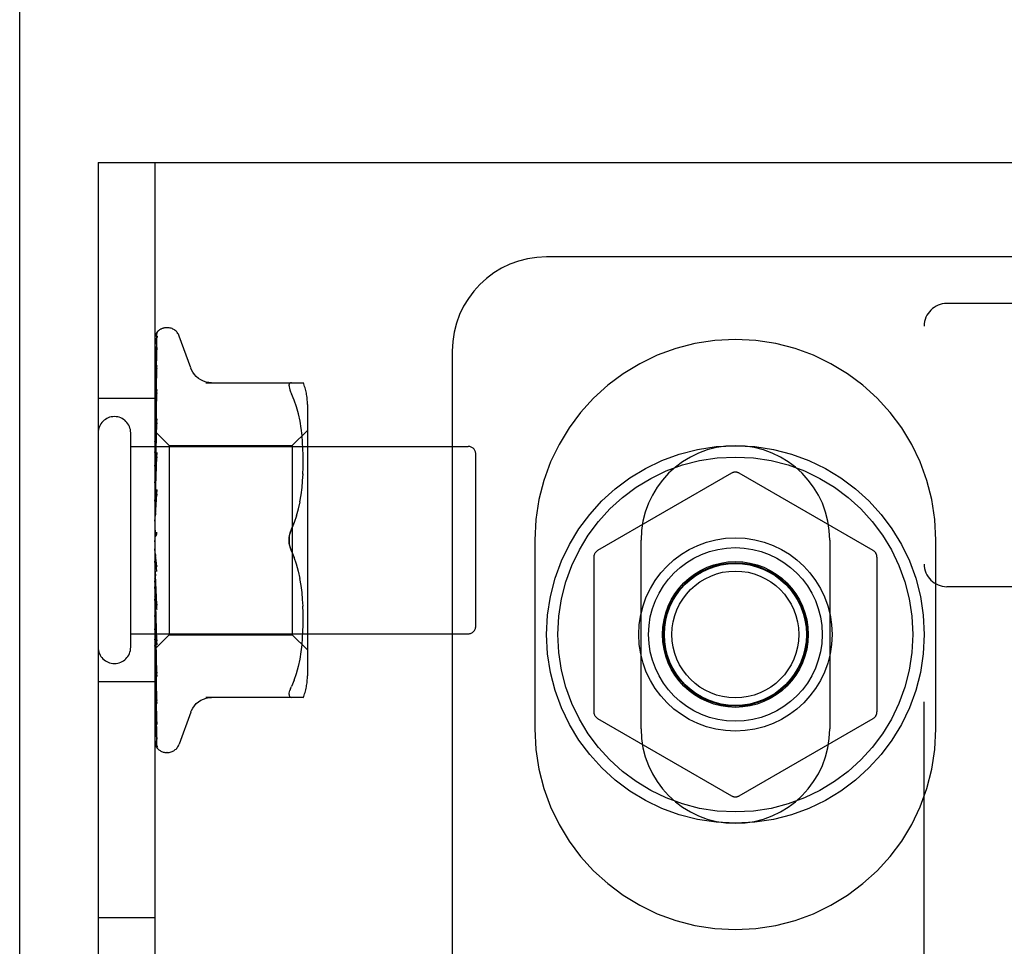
# Model space of a CAD drawing. Header units: inches. Extents: x 0 to 303, y 0 to 196.
# Tile 83 of 100: x 64.47 to 65.78, y 102.49 to 103.71. Entities that reach past the tile are written whole.
import ezdxf

# ---------------------------------------------------------------- set-up
doc = ezdxf.new("R2010")
doc.units = ezdxf.units.IN
doc.header["$LTSCALE"] = 16.67597
doc.header["$MEASUREMENT"] = 0
doc.linetypes.add('HIDDEN', pattern=[0.2, 0.1, -0.1])
doc.layers.get('0').update_dxf_attribs({"linetype": 'CONTINUOUS'})
doc.layers.add('DEFAULT_2', color=8, linetype='HIDDEN')

msp = doc.modelspace()

# ---------------------------------------------------------------- linework, layer by layer
at = {"color": 3, "linetype": 'Continuous'}
msp.add_line((64.4737, 57.8779), (64.4737, 143.6699), dxfattribs=at)
at = {"layer": 'DEFAULT_2', "color": 8, "linetype": 'HIDDEN'}
for p, q in [((64.5777, 103.5239), (64.5777, 98.0239)), ((64.5777, 103.5239), (66.5465, 103.5239)), ((64.6527, 103.5239), (64.6527, 98.0239)), ((66.6715, 103.3989), (65.1715, 103.3989)), ((66.1415, 103.3372), (65.7015, 103.3372)), ((64.657, 103.3006), (64.657, 103.3005)), ((64.6692, 103.3051), (64.6684, 103.3051)), ((65.6715, 97.8067), (65.6715, 103.3072)), ((64.6535, 103.1647), (64.6553, 103.2921)), ((64.7003, 103.2519), (64.6849, 103.2941)), ((64.6535, 103.1571), (64.6553, 103.2781)), ((64.6535, 103.1569), (64.6553, 103.2757)), ((64.6553, 103.2781), (64.6554, 103.2788)), ((64.6553, 103.2757), (64.6554, 103.2765)), ((65.0465, 103.2739), (65.0465, 98.2739)), ((64.6535, 103.1447), (64.6553, 103.2548)), ((64.6535, 103.1444), (64.6553, 103.2514)), ((64.6554, 103.2551), (64.6546, 103.2496)), ((64.6553, 103.2548), (64.6554, 103.2549)), ((64.6553, 103.2514), (64.6554, 103.2517)), ((64.6554, 103.2549), (64.6554, 103.2551)), ((64.72, 103.2322), (64.8492, 103.2322)), ((64.8338, 103.2322), (64.8325, 103.232)), ((64.6535, 103.1278), (64.6553, 103.2232)), ((64.6535, 103.1274), (64.6553, 103.2189)), ((64.6553, 103.2232), (64.6553, 103.2232)), ((64.6527, 103.2114), (64.5777, 103.2114)), ((64.6533, 103.2051), (64.6527, 103.1991)), ((64.6541, 103.2127), (64.6533, 103.2051)), ((64.8374, 103.2091), (64.8338, 103.2176)), ((64.8405, 103.2003), (64.8374, 103.2092)), ((64.843, 103.1909), (64.8405, 103.2003)), ((64.8547, 103.2035), (64.8547, 102.8443)), ((64.6535, 103.1072), (64.6553, 103.1844)), ((64.6535, 103.1068), (64.6553, 103.1793)), ((64.6553, 103.1844), (64.6553, 103.1842)), ((64.845, 103.1814), (64.843, 103.191)), ((64.8465, 103.1718), (64.845, 103.1814)), ((64.6207, 102.8819), (64.6207, 103.1659)), ((64.6527, 103.1681), (64.6535, 103.1673)), ((64.6537, 103.168), (64.6527, 103.1572)), ((64.6527, 103.1669), (64.6535, 103.1648)), ((64.6535, 103.1673), (64.6717, 103.1491)), ((64.8347, 103.1491), (64.8547, 103.1691)), ((64.8476, 103.1625), (64.8465, 103.1719)), ((64.6527, 103.1609), (64.6535, 103.1572)), ((64.6527, 103.1541), (64.6535, 103.157)), ((64.6535, 103.1648), (64.6535, 103.1647)), ((64.6535, 103.1647), (64.6535, 103.1648)), ((64.6535, 103.1569), (64.6535, 103.1572)), ((64.6535, 103.1571), (64.6535, 103.157)), ((64.8484, 103.1535), (64.8476, 103.1625)), ((64.8488, 103.1449), (64.8484, 103.1536)), ((64.6207, 103.1479), (65.0677, 103.1479)), ((64.6527, 103.1499), (64.6535, 103.1447)), ((64.6527, 103.14), (64.6535, 103.1444)), ((64.6535, 103.1444), (64.6535, 103.1447)), ((64.6535, 103.1447), (64.6535, 103.1444)), ((64.6535, 103.0835), (64.6553, 103.1398)), ((64.6553, 103.1398), (64.6553, 103.1395)), ((64.6717, 103.1491), (64.6717, 102.8986)), ((64.6717, 103.1491), (64.8347, 103.1491)), ((64.8347, 103.1491), (64.8347, 102.8986)), ((64.8491, 103.1365), (64.8488, 103.145)), ((64.6553, 103.1395), (64.6527, 103.1106)), ((64.6527, 103.1344), (64.6535, 103.1279)), ((64.6527, 103.1217), (64.6535, 103.1275)), ((64.6535, 103.083), (64.6553, 103.134)), ((64.6535, 103.1274), (64.6535, 103.1279)), ((64.6535, 103.1278), (64.6535, 103.1275)), ((64.8492, 103.1282), (64.8491, 103.1367)), ((64.8491, 103.1198), (64.8492, 103.1284)), ((65.0777, 102.9099), (65.0777, 103.1379)), ((64.6527, 103.1148), (64.6535, 103.1073)), ((64.8488, 103.1112), (64.8491, 103.12)), ((64.6527, 103.0999), (64.6535, 103.1069)), ((64.6535, 103.1068), (64.6535, 103.1073)), ((64.6535, 103.1072), (64.6535, 103.1069)), ((64.8476, 103.0932), (64.8484, 103.1025)), ((64.8483, 103.1023), (64.8489, 103.1114)), ((65.4165, 103.1125), (65.239, 103.01)), ((65.604, 103.01), (65.4265, 103.1125)), ((64.6527, 103.092), (64.6535, 103.0837)), ((64.6553, 103.0906), (64.6527, 103.0608)), ((64.6535, 103.0576), (64.6553, 103.0908)), ((64.6553, 103.0909), (64.6553, 103.0907)), ((64.8464, 103.0839), (64.8476, 103.0934)), ((64.6527, 103.0753), (64.6535, 103.0832)), ((64.6535, 103.057), (64.6553, 103.0846)), ((64.6535, 103.083), (64.6535, 103.0837)), ((64.6535, 103.0835), (64.6535, 103.0832)), ((64.843, 103.0651), (64.845, 103.0746)), ((64.8449, 103.0745), (64.8465, 103.084)), ((64.6527, 103.0667), (64.6535, 103.0579)), ((64.8405, 103.0559), (64.843, 103.0652)), ((64.6527, 103.0489), (64.6535, 103.0574)), ((64.6535, 103.057), (64.6535, 103.0579)), ((64.6535, 103.0576), (64.6535, 103.0574)), ((64.6527, 103.0398), (64.6535, 103.031)), ((64.8338, 103.0384), (64.8374, 103.047)), ((64.6527, 103.0216), (64.6535, 103.0304)), ((64.6543, 103.0302), (64.6527, 103.0282)), ((64.6527, 103.0274), (64.6529, 103.0278)), ((65.1558, 103.0239), (65.1558, 102.7739)), ((65.2965, 102.7739), (65.2965, 103.0239)), ((65.5465, 103.0239), (65.5465, 102.7739)), ((65.6871, 102.7739), (65.6871, 103.0239)), ((64.6553, 102.9825), (64.6527, 103.0124)), ((64.6527, 102.9943), (64.6535, 103.0032)), ((64.6553, 102.989), (64.6535, 103.0044)), ((64.8338, 103.0093), (64.8374, 103.0007)), ((64.8405, 102.9918), (64.8374, 103.0007)), ((65.234, 103.0013), (65.234, 102.7964)), ((65.609, 103.0013), (65.609, 102.7964)), ((64.6527, 102.9854), (64.6535, 102.9772)), ((64.843, 102.9825), (64.8405, 102.9918)), ((64.6527, 102.9681), (64.6535, 102.9767)), ((64.6553, 102.938), (64.6535, 102.9774)), ((64.6535, 102.9774), (64.6535, 102.9767)), ((64.6535, 102.9769), (64.6535, 102.9772)), ((64.6553, 102.932), (64.6535, 102.9769)), ((64.845, 102.9731), (64.843, 102.9826)), ((64.8465, 102.9637), (64.8449, 102.9732)), ((64.6553, 102.9323), (64.6527, 102.9618)), ((64.6527, 102.9598), (64.6535, 102.9523)), ((64.8476, 102.9543), (64.8464, 102.9638)), ((66.1415, 102.9622), (65.7015, 102.9622)), ((64.6527, 102.944), (64.6535, 102.9519)), ((64.6553, 102.8904), (64.6535, 102.9525)), ((64.6535, 102.9525), (64.6535, 102.9521)), ((64.6535, 102.952), (64.6535, 102.9523)), ((64.6535, 102.9521), (64.6535, 102.9519)), ((64.6553, 102.885), (64.6535, 102.952)), ((64.8484, 102.9452), (64.8476, 102.9545)), ((64.8489, 102.9363), (64.8483, 102.9454)), ((64.6527, 102.9365), (64.6535, 102.9301)), ((64.6553, 102.9322), (64.6553, 102.932)), ((64.8491, 102.9278), (64.8488, 102.9365)), ((64.6527, 102.9227), (64.6535, 102.9297)), ((64.6553, 102.8478), (64.6535, 102.9302)), ((64.6535, 102.9302), (64.6535, 102.9297)), ((64.6535, 102.9298), (64.6535, 102.9301)), ((64.6553, 102.8431), (64.6535, 102.9298)), ((64.8492, 102.9193), (64.8491, 102.9279)), ((64.8491, 102.9111), (64.8492, 102.9195)), ((64.6527, 102.9164), (64.6535, 102.9112)), ((64.6527, 102.9133), (64.6553, 102.8852)), ((64.6527, 102.905), (64.6535, 102.9109)), ((64.6553, 102.8116), (64.6535, 102.9113)), ((64.6535, 102.9113), (64.6535, 102.9109)), ((64.6535, 102.911), (64.6535, 102.9112)), ((64.6553, 102.8077), (64.6535, 102.911)), ((64.8488, 102.9027), (64.8491, 102.9112)), ((64.6207, 102.8999), (65.0677, 102.8999)), ((64.6527, 102.9001), (64.6535, 102.8964)), ((64.6527, 102.8796), (64.6717, 102.8986)), ((64.6527, 102.8917), (64.6535, 102.8962)), ((64.6553, 102.7831), (64.6535, 102.8965)), ((64.6535, 102.8965), (64.6535, 102.8962)), ((64.6535, 102.8962), (64.6535, 102.8964)), ((64.6553, 102.7802), (64.6535, 102.8962)), ((64.6717, 102.8986), (64.8347, 102.8986)), ((64.8347, 102.8986), (64.8547, 102.8786)), ((64.8476, 102.8852), (64.8484, 102.8942)), ((64.8484, 102.8941), (64.8488, 102.9028)), ((64.6527, 102.8883), (64.6535, 102.8863)), ((64.6527, 102.8832), (64.6535, 102.8861)), ((64.6553, 102.7615), (64.6535, 102.8863)), ((64.6535, 102.8863), (64.6535, 102.8861)), ((64.6535, 102.8861), (64.6535, 102.8863)), ((64.6553, 102.7522), (64.6535, 102.8811)), ((64.6535, 102.8811), (64.6535, 102.881)), ((64.6535, 102.881), (64.6535, 102.881)), ((64.6553, 102.8852), (64.6553, 102.885)), ((64.8465, 102.8758), (64.8476, 102.8852)), ((64.6527, 102.8688), (64.6533, 102.8626)), ((64.843, 102.8567), (64.845, 102.8663)), ((64.845, 102.8663), (64.8465, 102.8759)), ((64.6533, 102.8626), (64.6541, 102.8545)), ((64.6541, 102.8545), (64.6553, 102.8432)), ((64.8405, 102.8474), (64.843, 102.8568)), ((64.6553, 102.8432), (64.6553, 102.8431)), ((64.8374, 102.8385), (64.8405, 102.8474)), ((64.6527, 102.8364), (64.5777, 102.8364)), ((64.8325, 102.8273), (64.8316, 102.8249)), ((64.8325, 102.8273), (64.8338, 102.8301)), ((64.8374, 102.8386), (64.8338, 102.8301)), ((64.6537, 102.8208), (64.6546, 102.8137)), ((64.8492, 102.8155), (64.72, 102.8155)), ((64.6546, 102.8137), (64.6554, 102.8076)), ((64.6553, 102.8118), (64.6553, 102.8115)), ((64.6554, 102.8076), (64.6553, 102.8077)), ((64.7003, 102.7959), (64.6849, 102.7536)), ((65.239, 102.7877), (65.4165, 102.6852)), ((65.4265, 102.6852), (65.604, 102.7877)), ((64.6554, 102.7797), (64.6553, 102.7802)), ((64.6692, 102.7426), (64.6684, 102.7426)), ((64.6527, 102.5239), (64.5777, 102.5239))]:
    msp.add_line(p, q, dxfattribs=at)
for points in [[(64.6572, 103.3008), (64.6563, 103.2999), (64.6555, 103.2988), (64.6548, 103.2976), (64.6542, 103.2965), (64.6536, 103.2952), (64.6532, 103.2939), (64.6527, 103.2924)], [(64.6567, 103.3002), (64.6566, 103.3001), (64.6564, 103.3), (64.6563, 103.2998), (64.6562, 103.2997), (64.656, 103.2995), (64.6558, 103.2993), (64.6557, 103.2991), (64.6555, 103.2989), (64.6553, 103.2987), (64.6551, 103.2984), (64.655, 103.2982), (64.6548, 103.2979), (64.6546, 103.2977), (64.6544, 103.2974), (64.6543, 103.2971), (64.6541, 103.2968), (64.6539, 103.2965), (64.6537, 103.2962), (64.6536, 103.2959), (64.6534, 103.2956), (64.6532, 103.2952), (64.6531, 103.2949), (64.6529, 103.2945), (64.6528, 103.2941), (64.6527, 103.2939)], [(64.6535, 103.1673), (64.6553, 103.2965), (64.6554, 103.2969), (64.6554, 103.2972), (64.6555, 103.2976), (64.6556, 103.298), (64.6557, 103.2983), (64.6558, 103.2987), (64.6559, 103.299), (64.6561, 103.2993), (64.6563, 103.2996), (64.6564, 103.2998), (64.6566, 103.3001), (64.6568, 103.3003), (64.6569, 103.3004), (64.657, 103.3005), (64.657, 103.3006), (64.657, 103.3006)], [(64.6556, 103.2938), (64.6553, 103.2927), (64.6548, 103.2911), (64.6543, 103.2894), (64.6539, 103.2876), (64.6534, 103.2857), (64.653, 103.2838), (64.6527, 103.2821)], [(64.655, 103.2918), (64.6548, 103.2913), (64.6545, 103.2908), (64.6541, 103.2902), (64.6538, 103.2896), (64.6535, 103.2889), (64.6532, 103.2883), (64.6529, 103.2876), (64.6527, 103.287)], [(64.6558, 103.2929), (64.6558, 103.293), (64.6558, 103.2929), (64.6557, 103.2928), (64.6555, 103.2925), (64.655, 103.2918)], [(64.6553, 103.2921), (64.6554, 103.2927), (64.6555, 103.2932), (64.6556, 103.2937), (64.6556, 103.2938)], [(64.6553, 103.2909), (64.6554, 103.2913), (64.6554, 103.2919), (64.6556, 103.2923), (64.6557, 103.2927), (64.6558, 103.2929), (64.6558, 103.2929)], [(64.6554, 103.2788), (64.6551, 103.2771), (64.6546, 103.2747), (64.6542, 103.2722), (64.6538, 103.2697), (64.6534, 103.2671), (64.653, 103.2645), (64.6527, 103.2627)], [(64.6545, 103.2746), (64.6542, 103.274), (64.6539, 103.2734), (64.6535, 103.2727), (64.6532, 103.272), (64.6529, 103.2713), (64.6527, 103.2706)], [(64.6554, 103.2765), (64.6555, 103.2766), (64.6555, 103.2766), (64.6554, 103.2766), (64.6554, 103.2763), (64.6552, 103.276), (64.655, 103.2756), (64.6545, 103.2746)], [(64.6554, 103.2516), (64.6553, 103.2516), (64.6553, 103.2514), (64.6552, 103.2511), (64.655, 103.2506), (64.6547, 103.2501), (64.6545, 103.2495), (64.6542, 103.2488), (64.6538, 103.2481), (64.6535, 103.2473), (64.6531, 103.2465), (64.6528, 103.2456), (64.6527, 103.2454)], [(64.6546, 103.2496), (64.6542, 103.2464), (64.6537, 103.2432), (64.6533, 103.24), (64.6529, 103.2367), (64.6527, 103.2347)], [(64.7278, 103.2322), (64.7242, 103.2324), (64.7205, 103.2331), (64.7169, 103.2343), (64.7136, 103.2359), (64.7104, 103.238), (64.7075, 103.2404), (64.705, 103.2432), (64.7029, 103.2462), (64.7012, 103.2495), (64.7004, 103.2514)], [(64.8304, 103.2283), (64.8305, 103.2296), (64.8309, 103.2307), (64.8316, 103.2315), (64.8325, 103.232)], [(64.6553, 103.2189), (64.6553, 103.2188), (64.6553, 103.2186), (64.6552, 103.2182), (64.655, 103.2177), (64.6548, 103.2172), (64.6546, 103.2165), (64.6543, 103.2159), (64.6536, 103.2144)], [(64.6553, 103.2232), (64.655, 103.2204), (64.6541, 103.2127)], [(64.8304, 103.2283), (64.8305, 103.2267), (64.8309, 103.2249), (64.8316, 103.2228), (64.8325, 103.2204), (64.8338, 103.2176)], [(64.6536, 103.2144), (64.6532, 103.2136), (64.6529, 103.2128), (64.6527, 103.2122)], [(64.6553, 103.1842), (64.655, 103.181), (64.6537, 103.168)], [(64.6553, 103.1793), (64.6553, 103.179), (64.6552, 103.1785), (64.6551, 103.1779), (64.6549, 103.1773), (64.6546, 103.1765), (64.6542, 103.1758)], [(64.6542, 103.1758), (64.6535, 103.1742), (64.6531, 103.1734), (64.6528, 103.1725), (64.6527, 103.1724)], [(64.6527, 103.1678), (64.6529, 103.1678), (64.6531, 103.1676), (64.6533, 103.1675), (64.6535, 103.1673)], [(64.6527, 103.1661), (64.653, 103.1657), (64.6532, 103.1654), (64.6534, 103.1652), (64.6535, 103.1649), (64.6535, 103.1648), (64.6535, 103.1648)], [(64.6527, 103.1648), (64.653, 103.1647), (64.6532, 103.1646), (64.6534, 103.1646), (64.6535, 103.1646), (64.6535, 103.1647)], [(64.6527, 103.1635), (64.6529, 103.1638), (64.6531, 103.1642), (64.6533, 103.1644), (64.6535, 103.1647)], [(64.6527, 103.159), (64.653, 103.1585), (64.6532, 103.1581), (64.6534, 103.1578), (64.6535, 103.1574), (64.6535, 103.1572), (64.6535, 103.1571)], [(64.6527, 103.1565), (64.653, 103.1565), (64.6532, 103.1565), (64.6534, 103.1566), (64.6535, 103.1567), (64.6535, 103.1569)], [(64.6527, 103.147), (64.653, 103.1465), (64.6532, 103.146), (64.6534, 103.1455), (64.6535, 103.1451), (64.6535, 103.1447), (64.6535, 103.1447)], [(64.6527, 103.1434), (64.653, 103.1435), (64.6532, 103.1436), (64.6534, 103.1438), (64.6535, 103.1441), (64.6535, 103.1444)], [(64.6527, 103.1305), (64.653, 103.13), (64.6532, 103.1294), (64.6534, 103.1289), (64.6535, 103.1284), (64.6535, 103.1279), (64.6535, 103.1278)], [(64.654, 103.1299), (64.6533, 103.1285), (64.653, 103.1279), (64.6527, 103.1272)], [(64.6527, 103.1259), (64.653, 103.1261), (64.6532, 103.1264), (64.6534, 103.1267), (64.6535, 103.127), (64.6535, 103.1274)], [(64.6553, 103.134), (64.6553, 103.1339), (64.6553, 103.1334), (64.6551, 103.1327), (64.6549, 103.132), (64.6547, 103.1313), (64.6543, 103.1306), (64.654, 103.1299)], [(64.6527, 103.1102), (64.653, 103.1096), (64.6532, 103.109), (64.6534, 103.1084), (64.6535, 103.1079), (64.6535, 103.1074), (64.6535, 103.1072)], [(64.6527, 103.1048), (64.653, 103.1051), (64.6532, 103.1055), (64.6534, 103.1059), (64.6535, 103.1063), (64.6535, 103.1068)], [(64.6527, 103.0868), (64.653, 103.0862), (64.6532, 103.0856), (64.6534, 103.0849), (64.6535, 103.0843), (64.6535, 103.0838), (64.6535, 103.0835)], [(64.6527, 103.0807), (64.653, 103.0811), (64.6532, 103.0816), (64.6534, 103.0821), (64.6535, 103.0826), (64.6535, 103.083)], [(64.6531, 103.0793), (64.6528, 103.0788), (64.6527, 103.0785)], [(64.6553, 103.0847), (64.6553, 103.0845), (64.6552, 103.0839), (64.6551, 103.0832), (64.6549, 103.0826), (64.6546, 103.0819), (64.6543, 103.0814), (64.654, 103.0808), (64.6537, 103.0803), (64.6531, 103.0793)], [(64.6527, 103.0611), (64.653, 103.0605), (64.6532, 103.0599), (64.6534, 103.0592), (64.6535, 103.0586), (64.6535, 103.058), (64.6535, 103.0576)], [(64.6527, 103.0546), (64.653, 103.0551), (64.6532, 103.0556), (64.6534, 103.0562), (64.6535, 103.0568), (64.6535, 103.057)], [(64.8405, 103.0559), (64.8374, 103.047), (64.8338, 103.0384)], [(64.8338, 103.0384), (64.8327, 103.0361), (64.8319, 103.0336), (64.8312, 103.0312), (64.8307, 103.0287), (64.8304, 103.0262), (64.8304, 103.0239)], [(64.8318, 103.0334), (64.8324, 103.0352), (64.8331, 103.0369), (64.8338, 103.0384)], [(64.6527, 103.0341), (64.653, 103.0335), (64.6532, 103.0329), (64.6534, 103.0323), (64.6535, 103.0316), (64.6535, 103.031), (64.6535, 103.0304)], [(64.6529, 103.0278), (64.653, 103.0279), (64.6532, 103.0285), (64.6534, 103.0291), (64.6535, 103.0297), (64.6535, 103.0303), (64.6535, 103.031)], [(64.6529, 103.0278), (64.6531, 103.0282), (64.6533, 103.0286), (64.6536, 103.029), (64.6538, 103.0295), (64.6541, 103.0298), (64.6542, 103.0301)], [(64.6543, 103.0302), (64.6545, 103.0305), (64.6547, 103.0309), (64.6549, 103.0314), (64.6551, 103.0319), (64.6552, 103.0324), (64.6553, 103.033), (64.6553, 103.0336), (64.6553, 103.0342)], [(64.8304, 103.0239), (64.8304, 103.0258), (64.8306, 103.0277), (64.8309, 103.0296), (64.8313, 103.0315)], [(64.8304, 103.0239), (64.8304, 103.0215), (64.8307, 103.019), (64.8312, 103.0166), (64.8319, 103.0141), (64.8327, 103.0116), (64.8338, 103.0093)], [(64.8313, 103.0162), (64.831, 103.0177), (64.8307, 103.0193), (64.8305, 103.0208), (64.8304, 103.0224), (64.8304, 103.0239)], [(64.8338, 103.0093), (64.8332, 103.0105), (64.8327, 103.0119), (64.8322, 103.0133), (64.8317, 103.0147)], [(64.6527, 103.0066), (64.653, 103.0061), (64.6532, 103.0056), (64.6534, 103.005), (64.6535, 103.0044)], [(64.6527, 103), (64.653, 103.0006), (64.6532, 103.0012), (64.6534, 103.0019), (64.6535, 103.0025), (64.6535, 103.0031), (64.6535, 103.0037)], [(64.6535, 103.0044), (64.6535, 103.0038), (64.6535, 103.0032)], [(64.6527, 102.9943), (64.6528, 102.9941), (64.653, 102.9937), (64.6533, 102.9934), (64.6535, 102.993), (64.6538, 102.9926), (64.6541, 102.9922), (64.6544, 102.9917), (64.6546, 102.9912), (64.6549, 102.9906), (64.6551, 102.99), (64.6552, 102.9893), (64.6553, 102.9889)], [(64.6527, 102.9798), (64.653, 102.9794), (64.6532, 102.9789), (64.6534, 102.9784), (64.6535, 102.9778), (64.6535, 102.9774)], [(64.6527, 102.9735), (64.653, 102.9742), (64.6532, 102.9748), (64.6534, 102.9754), (64.6535, 102.976), (64.6535, 102.9766), (64.6535, 102.9769)], [(64.6527, 102.9546), (64.653, 102.9543), (64.6532, 102.9539), (64.6533, 102.9535), (64.6534, 102.9531), (64.6535, 102.9526), (64.6535, 102.9525)], [(64.6527, 102.9489), (64.653, 102.9495), (64.6532, 102.9501), (64.6534, 102.9507), (64.6535, 102.9513), (64.6535, 102.9518), (64.6535, 102.952)], [(64.6527, 102.9445), (64.6528, 102.9443), (64.6531, 102.9437), (64.6534, 102.9431), (64.6537, 102.9425), (64.6541, 102.9419), (64.6544, 102.9413), (64.6547, 102.9406), (64.6549, 102.9399), (64.6551, 102.9392), (64.6553, 102.9385), (64.6553, 102.9379)], [(64.6527, 102.9319), (64.653, 102.9317), (64.6532, 102.9314), (64.6534, 102.931), (64.6535, 102.9306), (64.6535, 102.9302)], [(64.6527, 102.9269), (64.653, 102.9275), (64.6532, 102.9281), (64.6534, 102.9286), (64.6535, 102.9292), (64.6535, 102.9296), (64.6535, 102.9298)], [(64.6527, 102.9126), (64.653, 102.9124), (64.6532, 102.9122), (64.6534, 102.912), (64.6535, 102.9117), (64.6535, 102.9113)], [(64.6527, 102.9084), (64.653, 102.909), (64.6532, 102.9095), (64.6534, 102.91), (64.6535, 102.9105), (64.6535, 102.9109), (64.6535, 102.911)], [(64.6527, 102.8974), (64.6531, 102.8966), (64.6534, 102.8958)], [(64.6527, 102.8972), (64.653, 102.8972), (64.6532, 102.8971), (64.6534, 102.897), (64.6535, 102.8968), (64.6535, 102.8965)], [(64.6527, 102.8941), (64.653, 102.8946), (64.6532, 102.8951), (64.6534, 102.8955), (64.6535, 102.8959), (64.6535, 102.8962), (64.6535, 102.8962)], [(64.6534, 102.8958), (64.6541, 102.8943), (64.6544, 102.8936), (64.6547, 102.8929), (64.655, 102.8922), (64.6552, 102.8916), (64.6553, 102.891), (64.6553, 102.8906), (64.6553, 102.8904)], [(64.6527, 102.8864), (64.653, 102.8865), (64.6532, 102.8866), (64.6534, 102.8865), (64.6535, 102.8864), (64.6535, 102.8863)], [(64.6527, 102.8845), (64.653, 102.885), (64.6532, 102.8853), (64.6534, 102.8856), (64.6535, 102.8859), (64.6535, 102.8861), (64.6535, 102.8861)], [(64.6527, 102.8814), (64.6529, 102.8813), (64.6531, 102.8812), (64.6533, 102.8811), (64.6535, 102.881)], [(64.6527, 102.8806), (64.653, 102.8808), (64.6532, 102.881), (64.6534, 102.8811), (64.6535, 102.8811), (64.6535, 102.8811), (64.6535, 102.8811)], [(64.6527, 102.8797), (64.6529, 102.88), (64.6531, 102.8803), (64.6533, 102.8806), (64.6535, 102.881)], [(64.6527, 102.88), (64.653, 102.8803), (64.6532, 102.8806), (64.6534, 102.8808), (64.6535, 102.8809), (64.6535, 102.881), (64.6535, 102.881)], [(64.6527, 102.8547), (64.6529, 102.8542), (64.6532, 102.8534), (64.6535, 102.8527), (64.6542, 102.8512)], [(64.6542, 102.8512), (64.6545, 102.8505), (64.6548, 102.8499), (64.655, 102.8493), (64.6552, 102.8488), (64.6553, 102.8483), (64.6553, 102.848), (64.6553, 102.8478)], [(64.6527, 102.83), (64.6529, 102.8278), (64.6537, 102.8208)], [(64.6527, 102.818), (64.6529, 102.8173), (64.6533, 102.8165), (64.6537, 102.8156), (64.654, 102.8149), (64.6543, 102.8142), (64.6546, 102.8135), (64.6549, 102.8129), (64.6551, 102.8124), (64.6552, 102.812), (64.6553, 102.8118)], [(64.7004, 102.7963), (64.7012, 102.7983), (64.7029, 102.8015), (64.705, 102.8045), (64.7075, 102.8073), (64.7104, 102.8097), (64.7136, 102.8118), (64.7169, 102.8134), (64.7205, 102.8146), (64.7242, 102.8153), (64.7278, 102.8155)], [(64.8304, 102.8194), (64.8305, 102.821), (64.8309, 102.8228), (64.8316, 102.8249)], [(64.8304, 102.8194), (64.8305, 102.8181), (64.8309, 102.8171), (64.8316, 102.8162), (64.8325, 102.8157), (64.8338, 102.8155)], [(64.6527, 102.798), (64.653, 102.7961), (64.6533, 102.7932), (64.6538, 102.7902), (64.6542, 102.7874), (64.6546, 102.7845), (64.6551, 102.7817), (64.6554, 102.7797)], [(64.6527, 102.7887), (64.6529, 102.7882), (64.6532, 102.7874), (64.6535, 102.7866), (64.6539, 102.7859), (64.6542, 102.7852), (64.6548, 102.784)], [(64.6548, 102.784), (64.655, 102.7835), (64.6552, 102.7831), (64.6553, 102.7828), (64.6554, 102.7827)], [(64.6554, 102.7827), (64.6554, 102.7826), (64.6554, 102.7825), (64.6554, 102.7826), (64.6554, 102.7828), (64.6553, 102.7831)], [(64.6527, 102.7742), (64.653, 102.7725), (64.6534, 102.7702), (64.6538, 102.768), (64.6542, 102.7658), (64.6547, 102.7637), (64.6552, 102.7617), (64.6555, 102.7603)], [(64.6527, 102.7678), (64.6528, 102.7675), (64.6531, 102.7669), (64.6533, 102.7662), (64.6536, 102.7656), (64.6539, 102.765), (64.6542, 102.7644), (64.6545, 102.7639), (64.6547, 102.7634), (64.6552, 102.7625)], [(64.6552, 102.7625), (64.6554, 102.7622), (64.6555, 102.762)], [(64.6555, 102.762), (64.6555, 102.762), (64.6556, 102.7618), (64.6556, 102.7618), (64.6556, 102.7619), (64.6555, 102.7621), (64.6554, 102.7625), (64.6554, 102.763), (64.6553, 102.7632)], [(64.6527, 102.7593), (64.6531, 102.7577), (64.6535, 102.756), (64.654, 102.7545), (64.6545, 102.7531), (64.655, 102.7517), (64.6556, 102.7504), (64.656, 102.7495)], [(64.6527, 102.7561), (64.6528, 102.7559), (64.653, 102.7552), (64.6533, 102.7545), (64.6536, 102.7539), (64.6539, 102.7534), (64.6542, 102.7528), (64.6545, 102.7523), (64.6548, 102.7518), (64.6551, 102.7514), (64.6554, 102.751), (64.6556, 102.7506), (64.6561, 102.75)], [(64.6527, 102.7536), (64.6531, 102.7527), (64.6535, 102.7518), (64.6535, 102.7517)], [(64.6555, 102.7603), (64.6554, 102.7605), (64.6554, 102.761), (64.6553, 102.7615)], [(64.6561, 102.75), (64.6561, 102.75), (64.6562, 102.7499), (64.6561, 102.7499), (64.6561, 102.7501), (64.6559, 102.7504), (64.6557, 102.7508), (64.6556, 102.7512), (64.6555, 102.7518), (64.6554, 102.7524), (64.6553, 102.7528)], [(64.656, 102.7495), (64.6559, 102.7498), (64.6557, 102.7504), (64.6555, 102.7509), (64.6554, 102.7516), (64.6553, 102.7522)]]:
    msp.add_lwpolyline(points, dxfattribs=at)
for radius in [0.25, 0.235, 0.128, 0.115, 0.0965, 0.095, 0.094, 0.084]:
    msp.add_circle((65.4215, 102.8989), radius, dxfattribs=at)
for centre, radius, start, end in [((65.1715, 103.2739), 0.125, 90, 180), ((65.7015, 103.3072), 0.03, 90, 180), ((64.6684, 103.2884), 0.0167, 90, 132.2353), ((64.6692, 103.2884), 0.0167, 20, 90), ((65.4215, 103.0239), 0.2656, 0, 180), ((64.7772, 103.2035), 0.0776, 0, 22.0761), ((64.5992, 103.1659), 0.0215, 360, 180), ((65.0677, 103.1379), 0.01, 360, 90), ((65.4215, 103.0239), 0.125, 0, 180), ((65.4215, 103.1038), 0.01, 60.0037, 119.9986), ((65.244, 103.0013), 0.01, 120.0031, 179.9988), ((65.599, 103.0013), 0.01, 0.0034, 59.9992), ((65.7015, 102.9922), 0.03, 180, 270), ((65.0677, 102.9099), 0.01, 270, 0), ((64.5992, 102.8819), 0.0215, 180, 0), ((64.7772, 102.8443), 0.0776, 337.9239, 360), ((65.244, 102.7964), 0.01, 180.0034, 239.9992), ((65.599, 102.7964), 0.01, 300.0031, 359.9988), ((65.4215, 102.7739), 0.2656, 180, 360), ((65.4215, 102.7739), 0.125, 180, 360), ((64.6684, 102.7593), 0.0167, 207.1488, 270), ((64.6692, 102.7593), 0.0167, 270, 340), ((65.4215, 102.6939), 0.01, 240.0037, 299.9986)]:
    msp.add_arc(centre, radius, start, end, dxfattribs=at)

doc.saveas('drawing.dxf')
